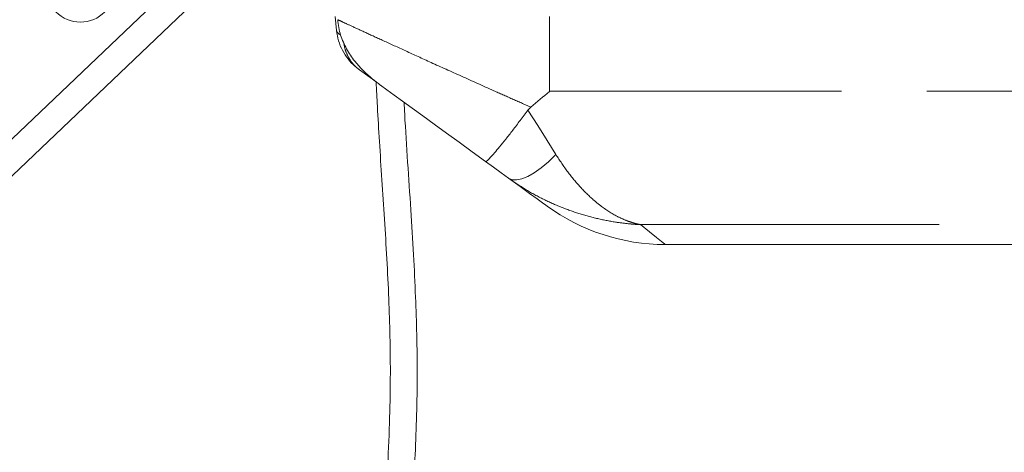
# Model space of a CAD drawing. Header units: millimetres. Extents: x 2 to 601, y 5 to 415.
# Tile 83 of 144: x 162.74 to 177.41, y 270.62 to 277.07. Entities that reach past the tile are written whole.
import ezdxf

# ---------------------------------------------------------------- set-up
doc = ezdxf.new("R2010")
doc.units = ezdxf.units.MM
doc.linetypes.add('PHANTOM', pattern=[12.7, 6.35, -1.27, 1.27, -1.27, 1.27, -1.27])

msp = doc.modelspace()

# ---------------------------------------------------------------- linework, layer by layer
at = {"color": 7, "linetype": 'Continuous', "lineweight": 15}
for p, q in [((166.175, 278.1217), (142.8462, 255.8799)), ((167.4613, 276.9076), (167.4411, 277.1131)), ((168.0518, 276.1383), (167.8044, 276.318)), ((170.3553, 275.7632), (170.315, 275.7201)), ((172.3622, 273.7148), (189.6639, 273.7148))]:
    msp.add_line(p, q, dxfattribs=at)
at = {"color": 7, "linetype": 'PHANTOM', "lineweight": 0}
for p, q in [((165.3805, 277.9169), (143.0019, 256.581)), ((170.637, 275.9998), (170.637, 277.1148)), ((187.687, 275.9998), (170.637, 275.9998)), ((189.1443, 274.0115), (171.9913, 274.0115))]:
    msp.add_line(p, q, dxfattribs=at)
at = {"color": 7, "linetype": 'Continuous', "lineweight": 15, "flags": 128}
for points in [[(169.6823, 274.9537), (169.4833, 275.0983), (169.2881, 275.2401), (169.0991, 275.3774), (168.9185, 275.5086), (168.7484, 275.6322), (168.5907, 275.7467), (168.4474, 275.8508), (168.3202, 275.9433), (168.2104, 276.0231), (168.1194, 276.0892)], [(170.0258, 274.7041), (169.9159, 274.7839), (169.8011, 274.8673), (169.6823, 274.9537)], [(170.5988, 274.2878), (170.5986, 274.2879), (170.5797, 274.3017), (170.5301, 274.3377), (170.4498, 274.3961), (170.3389, 274.4766), (170.1975, 274.5793), (170.0258, 274.7041)]]:
    msp.add_lwpolyline(points, dxfattribs=at)
at = {"color": 7, "linetype": 'PHANTOM', "lineweight": 0, "flags": 128}
for points in [[(170.315, 275.7201), (170.4595, 275.4892), (170.5987, 275.2666), (170.7311, 275.055)], [(170.7311, 275.055), (170.6209, 274.9501), (170.5129, 274.8598), (170.4093, 274.7861), (170.3123, 274.7303), (170.2237, 274.6937), (170.1454, 274.677), (170.079, 274.6805), (170.0258, 274.7041)], [(171.9913, 274.0115), (172.1259, 273.9038), (172.2304, 273.8203), (172.3046, 273.7609), (172.3485, 273.7257), (172.3622, 273.7148)]]:
    msp.add_lwpolyline(points, dxfattribs=at)
at = {"color": 7, "linetype": 'Continuous', "lineweight": 15}
msp.add_circle((163.6455, 277.5397), 0.51, dxfattribs=at)
for centre, radius, start, end in [((168.6726, 277.1653), 1.1969, 184.74406, 195.96917), ((172.3622, 276.7148), 3, 234, 269.90411)]:
    msp.add_arc(centre, radius, start, end, dxfattribs=at)
at = {"color": 7, "linetype": 'PHANTOM', "lineweight": 0}
msp.add_arc((167.5399, 276.9222), 0.08, 190.5231, 254.69177, dxfattribs=at)
for points, knots in [([(167.4798, 277.0664), (167.499, 277.0575), (167.5373, 277.0397), (167.6828, 276.9724), (167.8888, 276.8774), (168.1583, 276.7535), (168.4867, 276.6033), (168.8777, 276.4254), (169.3192, 276.2257), (169.73, 276.0414), (170.0778, 275.8863), (170.2628, 275.8042), (170.3553, 275.7632)], [0, 0, 0, 0, 0.1020191, 0.2040595, 0.3067315, 0.4094383, 0.5190118, 0.6286227, 0.7482002, 0.867806, 0.9339028, 1, 1, 1, 1]), ([(167.5721, 276.7211), (167.5727, 276.7118), (167.5769, 276.6539), (167.6099, 276.563), (167.6684, 276.4506), (167.7331, 276.3764), (167.7799, 276.3364), (167.7978, 276.3229), (167.8027, 276.3192), (167.8041, 276.3183), (167.8044, 276.318)], [0, 0, 0, 0, 0.0496742, 0.3111451, 0.5766819, 0.8476876, 0.958709, 0.9886879, 0.9975625, 1, 1, 1, 1]), ([(170.7311, 275.055), (170.7891, 274.9672), (170.9053, 274.7914), (171.0927, 274.5682), (171.2569, 274.4065), (171.4413, 274.2556), (171.609, 274.1482), (171.7692, 274.076), (171.8603, 274.0444), (171.9085, 274.0307), (171.937, 274.0234), (171.9539, 274.0194), (171.9691, 274.0161), (171.9781, 274.0142), (171.9834, 274.0131), (171.9867, 274.0124), (171.9885, 274.0121), (171.9899, 274.0118), (171.9907, 274.0116), (171.9913, 274.0115)], [0, 0, 0, 0, 0.1542671, 0.3091992, 0.463592, 0.5462981, 0.7401931, 0.8474315, 0.9097257, 0.9464521, 0.9565568, 0.9742065, 0.9846828, 0.9909036, 0.9945979, 0.9967918, 0.9982906, 0.9986969, 1, 1, 1, 1]), ([(171.9913, 274.0115), (171.9902, 274.0116), (171.9878, 274.0117), (171.9823, 274.012), (171.9705, 274.0126), (171.9427, 274.0142), (171.8958, 274.0174), (171.7845, 274.0269), (171.5961, 274.0504), (171.336, 274.1013), (171.0594, 274.1784), (170.7902, 274.2761), (170.5284, 274.3949), (170.2712, 274.5349), (170.1076, 274.6477), (170.0258, 274.7041)], [0, 0, 0, 0, 0.0015972, 0.0034601, 0.0080744, 0.0188472, 0.044044, 0.0766445, 0.1814063, 0.3195079, 0.458468, 0.5918795, 0.7252803, 0.8626515, 1, 1, 1, 1])]:
    msp.add_open_spline(points, degree=3, knots=knots, dxfattribs=at)
at = {"color": 7, "linetype": 'Continuous', "lineweight": 15}
for points, knots in [([(167.8044, 276.318), (167.804, 276.3183), (167.8022, 276.3196), (167.7957, 276.3244), (167.7726, 276.3418), (167.7135, 276.3909), (167.6302, 276.4793), (167.5482, 276.606), (167.487, 276.7479), (167.4698, 276.8544), (167.4613, 276.9076)], [0, 0, 0, 0, 0.0020229, 0.0098499, 0.0358749, 0.131287, 0.3517646, 0.5721347, 0.7862317, 1, 1, 1, 1]), ([(167.5219, 276.8361), (167.5493, 276.7662), (167.604, 276.6264), (167.7582, 276.4038), (167.9138, 276.2502), (168.0469, 276.1434), (168.0867, 276.1131), (168.1127, 276.094), (168.1188, 276.0896), (168.1194, 276.0892)], [0, 0, 0, 0, 0.2300643, 0.46050703, 0.84736297, 0.90369814, 0.97736196, 0.99782668, 1, 1, 1, 1]), ([(168.0518, 276.1383), (168.0577, 276.0174), (168.072, 275.722), (168.1019, 275.2352), (168.1386, 274.6747), (168.1771, 274.0913), (168.2128, 273.5003), (168.2414, 272.9188), (168.2608, 272.3249), (168.2667, 271.7074), (168.2536, 271.0374), (168.2226, 270.3398), (168.1761, 269.6277), (168.1236, 268.9796), (168.0716, 268.4004), (168.0244, 267.905), (167.9837, 267.4976), (167.9475, 267.1457), (167.9119, 266.807), (167.8666, 266.3867), (167.8236, 265.994), (167.7953, 265.7415), (167.7857, 265.6563)], [0, 0, 0, 0, 0.0345477, 0.0844293, 0.139218, 0.1948937, 0.2513237, 0.3082268, 0.3610902, 0.4209447, 0.4844671, 0.552357, 0.6202614, 0.6881704, 0.7379641, 0.7862731, 0.8302359, 0.8548343, 0.8872409, 0.9274628, 0.975511, 1, 1, 1, 1]), ([(170.3553, 275.7632), (170.4482, 275.8412), (170.5421, 275.9199), (170.6361, 275.9991), (170.637, 275.9998)], [0, 0, 0, 0, 0.99049605, 1, 1, 1, 1]), ([(168.1829, 265.6093), (168.1969, 265.734), (168.2345, 266.07), (168.2916, 266.5948), (168.3515, 267.1611), (168.402, 267.6593), (168.4439, 268.0893), (168.492, 268.6042), (168.5471, 269.2367), (168.5989, 269.9414), (168.6352, 270.591), (168.6572, 271.1783), (168.6664, 271.7733), (168.6599, 272.3585), (168.6402, 272.9554), (168.6095, 273.5746), (168.568, 274.2459), (168.5221, 274.9449), (168.4862, 275.4792), (168.4714, 275.7756), (168.4685, 275.8335)], [0, 0, 0, 0, 0.0367201, 0.0989478, 0.1544904, 0.203343, 0.2454972, 0.2809435, 0.3546879, 0.4312716, 0.4877271, 0.5450949, 0.6032413, 0.6618652, 0.7163427, 0.7780137, 0.8432945, 0.9131581, 0.9830161, 1, 1, 1, 1]), ([(170.315, 275.7201), (170.2763, 275.6681), (170.1977, 275.5626), (170.0863, 275.4168), (169.9824, 275.2837), (169.8908, 275.1699), (169.8125, 275.0765), (169.751, 275.0078), (169.707, 274.9644), (169.6884, 274.9522), (169.6832, 274.953), (169.6824, 274.9536), (169.6823, 274.9537)], [0, 0, 0, 0, 0.1185682, 0.2405802, 0.359147, 0.481143, 0.5999028, 0.7220838, 0.8412724, 0.9638851, 0.9971986, 1, 1, 1, 1])]:
    msp.add_open_spline(points, degree=3, knots=knots, dxfattribs=at)

doc.saveas('drawing.dxf')
